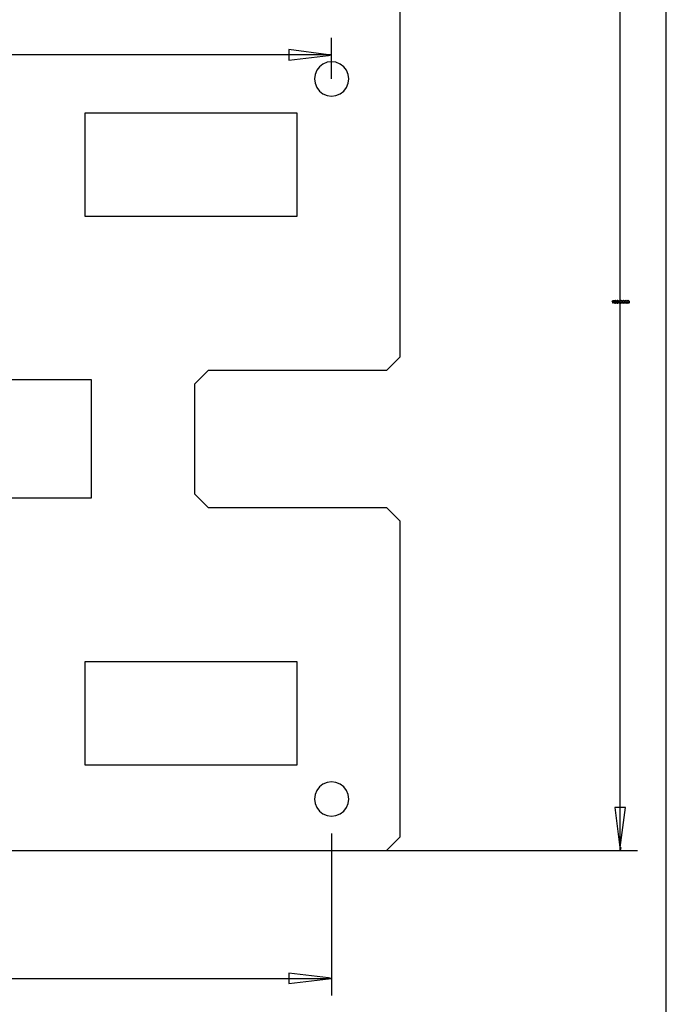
# Model space of a CAD drawing. Extents: x -1077 to 53, y -1488 to -1083.
# Tile 40 of 45: x -657 to -620, y -1308 to -1250. Entities that reach past the tile are written whole.
import ezdxf

# ---------------------------------------------------------------- set-up
doc = ezdxf.new("R2010")
doc.units = 0
doc.layers.add('Layer0', color=7, linetype='Continuous', true_color=0xffffff)
doc.layers.add('MTEXT', color=7, linetype='Continuous', true_color=0xffffff)

msp = doc.modelspace()

# ---------------------------------------------------------------- linework, layer by layer
at = {"layer": 'Layer0'}
for p, q in [((-619.56, -1373.814), (-619.56, -1137.064)), ((-622.248, -1266.467), (-622.248, -1237.147)), ((-635.091, -1269.847), (-635.091, -1242.647)), ((-639.091, -1252.069), (-639.091, -1251.249)), ((-641.591, -1252.249), (-658.597, -1252.249)), ((-639.271, -1252.249), (-641.591, -1251.939)), ((-641.591, -1251.939), (-641.591, -1252.249)), ((-639.271, -1252.249), (-641.591, -1252.249)), ((-641.591, -1252.249), (-641.591, -1252.559)), ((-641.591, -1252.559), (-639.271, -1252.279)), ((-639.271, -1252.219), (-639.091, -1252.249)), ((-639.271, -1252.249), (-639.271, -1252.219)), ((-639.091, -1252.249), (-639.271, -1252.249)), ((-639.271, -1252.279), (-639.271, -1252.249)), ((-639.271, -1252.279), (-639.091, -1252.249)), ((-639.091, -1252.249), (-639.091, -1252.069)), ((-639.091, -1252.647), (-639.091, -1252.249)), ((-639.591, -1252.781), (-639.798, -1252.94)), ((-639.35, -1252.681), (-639.591, -1252.781)), ((-639.091, -1252.647), (-639.35, -1252.681)), ((-639.091, -1253.585), (-639.091, -1252.647)), ((-638.832, -1252.681), (-639.091, -1252.647)), ((-638.591, -1252.781), (-638.832, -1252.681)), ((-638.384, -1252.94), (-638.591, -1252.781)), ((-640.057, -1253.388), (-640.091, -1253.647)), ((-639.957, -1253.147), (-640.057, -1253.388)), ((-639.798, -1252.94), (-639.957, -1253.147)), ((-638.225, -1253.147), (-638.384, -1252.94)), ((-638.125, -1253.388), (-638.225, -1253.147)), ((-638.091, -1253.647), (-638.125, -1253.388)), ((-640.091, -1253.647), (-640.057, -1253.906)), ((-640.057, -1253.906), (-639.957, -1254.147)), ((-639.091, -1253.647), (-639.091, -1253.585)), ((-638.225, -1254.147), (-638.125, -1253.906)), ((-638.125, -1253.906), (-638.091, -1253.647)), ((-639.957, -1254.147), (-639.798, -1254.354)), ((-639.798, -1254.354), (-639.591, -1254.513)), ((-639.591, -1254.513), (-639.35, -1254.613)), ((-639.35, -1254.613), (-639.091, -1254.647)), ((-639.091, -1254.647), (-638.832, -1254.613)), ((-638.832, -1254.613), (-638.591, -1254.513)), ((-638.591, -1254.513), (-638.384, -1254.354)), ((-638.384, -1254.354), (-638.225, -1254.147)), ((-641.091, -1255.647), (-653.491, -1255.647)), ((-653.491, -1255.647), (-653.491, -1261.647)), ((-641.091, -1261.647), (-641.091, -1255.647)), ((-653.491, -1261.647), (-641.091, -1261.647)), ((-622.248, -1266.827), (-622.248, -1266.467)), ((-622.248, -1296.147), (-622.248, -1266.827)), ((-635.891, -1270.647), (-635.091, -1269.847)), ((-647.091, -1271.447), (-646.291, -1270.647)), ((-635.891, -1270.647), (-646.291, -1270.647)), ((-653.091, -1271.207), (-671.091, -1271.207)), ((-653.091, -1278.087), (-653.091, -1271.207)), ((-647.091, -1271.447), (-647.091, -1277.847)), ((-671.091, -1278.087), (-653.091, -1278.087)), ((-646.291, -1278.647), (-647.091, -1277.847)), ((-646.291, -1278.647), (-635.891, -1278.647)), ((-635.091, -1279.447), (-635.891, -1278.647)), ((-635.091, -1297.847), (-635.091, -1279.447)), ((-641.091, -1287.647), (-653.491, -1287.647)), ((-653.491, -1287.647), (-653.491, -1293.647)), ((-641.091, -1293.647), (-641.091, -1287.647)), ((-653.491, -1293.647), (-641.091, -1293.647)), ((-639.591, -1294.781), (-639.798, -1294.94)), ((-639.35, -1294.681), (-639.591, -1294.781)), ((-639.091, -1294.647), (-639.35, -1294.681)), ((-638.832, -1294.681), (-639.091, -1294.647)), ((-638.591, -1294.781), (-638.832, -1294.681)), ((-638.384, -1294.94), (-638.591, -1294.781)), ((-640.057, -1295.388), (-640.091, -1295.647)), ((-639.957, -1295.147), (-640.057, -1295.388)), ((-639.798, -1294.94), (-639.957, -1295.147)), ((-638.225, -1295.147), (-638.384, -1294.94)), ((-638.125, -1295.388), (-638.225, -1295.147)), ((-638.091, -1295.647), (-638.125, -1295.388)), ((-640.091, -1295.647), (-640.057, -1295.906)), ((-640.057, -1295.906), (-639.957, -1296.147)), ((-638.225, -1296.147), (-638.125, -1295.906)), ((-638.125, -1295.906), (-638.091, -1295.647)), ((-639.957, -1296.147), (-639.798, -1296.354)), ((-639.798, -1296.354), (-639.591, -1296.513)), ((-639.591, -1296.513), (-639.35, -1296.613)), ((-638.832, -1296.613), (-638.591, -1296.513)), ((-638.591, -1296.513), (-638.384, -1296.354)), ((-638.384, -1296.354), (-638.225, -1296.147)), ((-622.558, -1296.147), (-622.278, -1298.467)), ((-622.248, -1296.147), (-622.558, -1296.147)), ((-622.248, -1298.467), (-621.938, -1296.147)), ((-622.248, -1298.467), (-622.248, -1296.147)), ((-621.938, -1296.147), (-622.248, -1296.147)), ((-639.35, -1296.613), (-639.091, -1296.647)), ((-639.091, -1296.647), (-638.832, -1296.613)), ((-639.091, -1297.647), (-639.091, -1297.71)), ((-639.091, -1297.71), (-639.091, -1298.647)), ((-635.891, -1298.647), (-635.091, -1297.847)), ((-679.491, -1298.647), (-639.091, -1298.647)), ((-639.091, -1298.647), (-639.091, -1306.101)), ((-639.091, -1298.647), (-635.891, -1298.647)), ((-635.891, -1298.647), (-635.829, -1298.647)), ((-635.829, -1298.647), (-622.248, -1298.647)), ((-622.278, -1298.467), (-622.248, -1298.467)), ((-622.278, -1298.467), (-622.248, -1298.647)), ((-622.248, -1298.647), (-622.248, -1298.467)), ((-622.218, -1298.467), (-622.248, -1298.647)), ((-622.248, -1298.467), (-622.218, -1298.467)), ((-622.248, -1298.647), (-622.068, -1298.647)), ((-622.068, -1298.647), (-621.248, -1298.647)), ((-658.597, -1306.101), (-641.591, -1306.101)), ((-641.591, -1305.791), (-641.591, -1306.101)), ((-639.271, -1306.071), (-641.591, -1305.791)), ((-641.591, -1306.101), (-641.591, -1306.411)), ((-641.591, -1306.101), (-639.271, -1306.101)), ((-641.591, -1306.411), (-639.271, -1306.131)), ((-639.091, -1306.101), (-639.271, -1306.071)), ((-639.271, -1306.101), (-639.271, -1306.071)), ((-639.271, -1306.131), (-639.271, -1306.101)), ((-639.271, -1306.101), (-639.091, -1306.101)), ((-639.271, -1306.131), (-639.091, -1306.101)), ((-639.091, -1306.101), (-639.091, -1306.281)), ((-639.091, -1306.281), (-639.091, -1307.101))]:
    msp.add_line(p, q, dxfattribs=at)
at = {"layer": 'MTEXT'}
for p, q in [((-622.717, -1266.601), (-622.686, -1266.581)), ((-622.717, -1266.622), (-622.717, -1266.601)), ((-622.695, -1266.611), (-622.717, -1266.622)), ((-622.674, -1266.596), (-622.695, -1266.611)), ((-622.686, -1266.581), (-622.666, -1266.557)), ((-622.674, -1266.735), (-622.674, -1266.596)), ((-622.666, -1266.557), (-622.652, -1266.557)), ((-622.652, -1266.557), (-622.652, -1266.735)), ((-622.598, -1266.652), (-622.579, -1266.577)), ((-622.58, -1266.718), (-622.598, -1266.652)), ((-622.579, -1266.577), (-622.534, -1266.557)), ((-622.57, -1266.602), (-622.576, -1266.643)), ((-622.576, -1266.643), (-622.557, -1266.626)), ((-622.562, -1266.65), (-622.573, -1266.677)), ((-622.573, -1266.677), (-622.568, -1266.699)), ((-622.554, -1266.581), (-622.57, -1266.602)), ((-622.537, -1266.639), (-622.562, -1266.65)), ((-622.557, -1266.626), (-622.533, -1266.62)), ((-622.535, -1266.575), (-622.554, -1266.581)), ((-622.513, -1266.65), (-622.537, -1266.639)), ((-622.514, -1266.584), (-622.535, -1266.575)), ((-622.534, -1266.557), (-622.5, -1266.569)), ((-622.533, -1266.62), (-622.496, -1266.636)), ((-622.505, -1266.603), (-622.514, -1266.584)), ((-622.503, -1266.678), (-622.513, -1266.65)), ((-622.513, -1266.709), (-622.503, -1266.678)), ((-622.484, -1266.601), (-622.505, -1266.603)), ((-622.5, -1266.569), (-622.484, -1266.601)), ((-622.496, -1266.636), (-622.481, -1266.677)), ((-622.481, -1266.677), (-622.488, -1266.708)), ((-622.459, -1266.647), (-622.453, -1266.597)), ((-622.442, -1266.719), (-622.459, -1266.647)), ((-622.453, -1266.597), (-622.433, -1266.567)), ((-622.426, -1266.588), (-622.437, -1266.647)), ((-622.437, -1266.647), (-622.427, -1266.705)), ((-622.433, -1266.567), (-622.401, -1266.557)), ((-622.402, -1266.575), (-622.426, -1266.588)), ((-622.376, -1266.589), (-622.402, -1266.575)), ((-622.401, -1266.557), (-622.376, -1266.563)), ((-622.376, -1266.563), (-622.359, -1266.579)), ((-622.366, -1266.647), (-622.376, -1266.589)), ((-622.376, -1266.705), (-622.366, -1266.647)), ((-622.359, -1266.579), (-622.348, -1266.606)), ((-622.344, -1266.647), (-622.35, -1266.698)), ((-622.348, -1266.606), (-622.344, -1266.647)), ((-622.253, -1266.647), (-622.246, -1266.597)), ((-622.235, -1266.719), (-622.253, -1266.647)), ((-622.246, -1266.597), (-622.227, -1266.567)), ((-622.219, -1266.588), (-622.231, -1266.647)), ((-622.231, -1266.647), (-622.22, -1266.705)), ((-622.227, -1266.567), (-622.195, -1266.557)), ((-622.195, -1266.575), (-622.219, -1266.588)), ((-622.195, -1266.557), (-622.17, -1266.563)), ((-622.17, -1266.589), (-622.195, -1266.575)), ((-622.17, -1266.563), (-622.152, -1266.579)), ((-622.16, -1266.647), (-622.17, -1266.589)), ((-622.17, -1266.705), (-622.16, -1266.647)), ((-622.152, -1266.579), (-622.142, -1266.606)), ((-622.138, -1266.647), (-622.144, -1266.698)), ((-622.142, -1266.606), (-622.138, -1266.647)), ((-622.115, -1266.647), (-622.109, -1266.597)), ((-622.098, -1266.719), (-622.115, -1266.647)), ((-622.109, -1266.597), (-622.09, -1266.567)), ((-622.082, -1266.588), (-622.093, -1266.647)), ((-622.093, -1266.647), (-622.083, -1266.705)), ((-622.09, -1266.567), (-622.058, -1266.557)), ((-622.058, -1266.575), (-622.082, -1266.588)), ((-622.058, -1266.557), (-622.033, -1266.563)), ((-622.033, -1266.589), (-622.058, -1266.575)), ((-622.033, -1266.563), (-622.015, -1266.579)), ((-622.022, -1266.647), (-622.033, -1266.589)), ((-622.033, -1266.705), (-622.022, -1266.647)), ((-622.015, -1266.579), (-622.004, -1266.606)), ((-622, -1266.647), (-622.006, -1266.698)), ((-622.004, -1266.606), (-622, -1266.647)), ((-621.978, -1266.647), (-621.971, -1266.597)), ((-621.96, -1266.719), (-621.978, -1266.647)), ((-621.971, -1266.597), (-621.952, -1266.567)), ((-621.944, -1266.588), (-621.956, -1266.647)), ((-621.956, -1266.647), (-621.945, -1266.705)), ((-621.952, -1266.567), (-621.92, -1266.557)), ((-621.92, -1266.575), (-621.944, -1266.588)), ((-621.92, -1266.557), (-621.895, -1266.563)), ((-621.895, -1266.589), (-621.92, -1266.575)), ((-621.895, -1266.563), (-621.877, -1266.579)), ((-621.885, -1266.647), (-621.895, -1266.589)), ((-621.895, -1266.705), (-621.885, -1266.647)), ((-621.877, -1266.579), (-621.866, -1266.606)), ((-621.863, -1266.647), (-621.869, -1266.698)), ((-621.866, -1266.606), (-621.863, -1266.647)), ((-621.84, -1266.647), (-621.834, -1266.597)), ((-621.823, -1266.719), (-621.84, -1266.647)), ((-621.834, -1266.597), (-621.815, -1266.567)), ((-621.807, -1266.588), (-621.818, -1266.647)), ((-621.818, -1266.647), (-621.808, -1266.705)), ((-621.815, -1266.567), (-621.783, -1266.557)), ((-621.783, -1266.575), (-621.807, -1266.588)), ((-621.783, -1266.557), (-621.758, -1266.563)), ((-621.758, -1266.589), (-621.783, -1266.575)), ((-621.758, -1266.563), (-621.74, -1266.579)), ((-621.747, -1266.647), (-621.758, -1266.589)), ((-621.758, -1266.705), (-621.747, -1266.647)), ((-621.74, -1266.579), (-621.729, -1266.606)), ((-621.725, -1266.647), (-621.731, -1266.698)), ((-621.729, -1266.606), (-621.725, -1266.647)), ((-622.652, -1266.735), (-622.674, -1266.735)), ((-622.536, -1266.738), (-622.58, -1266.718)), ((-622.568, -1266.699), (-622.555, -1266.714)), ((-622.555, -1266.714), (-622.537, -1266.72)), ((-622.537, -1266.72), (-622.513, -1266.709)), ((-622.508, -1266.73), (-622.536, -1266.738)), ((-622.488, -1266.708), (-622.508, -1266.73)), ((-622.401, -1266.738), (-622.442, -1266.719)), ((-622.427, -1266.705), (-622.401, -1266.72)), ((-622.401, -1266.72), (-622.376, -1266.705)), ((-622.369, -1266.727), (-622.401, -1266.738)), ((-622.35, -1266.698), (-622.369, -1266.727)), ((-622.309, -1266.735), (-622.309, -1266.71)), ((-622.309, -1266.71), (-622.285, -1266.71)), ((-622.285, -1266.735), (-622.309, -1266.735)), ((-622.285, -1266.71), (-622.285, -1266.735)), ((-622.195, -1266.738), (-622.235, -1266.719)), ((-622.22, -1266.705), (-622.195, -1266.72)), ((-622.195, -1266.72), (-622.17, -1266.705)), ((-622.163, -1266.727), (-622.195, -1266.738)), ((-622.144, -1266.698), (-622.163, -1266.727)), ((-622.058, -1266.738), (-622.098, -1266.719)), ((-622.083, -1266.705), (-622.058, -1266.72)), ((-622.058, -1266.72), (-622.033, -1266.705)), ((-622.026, -1266.727), (-622.058, -1266.738)), ((-622.006, -1266.698), (-622.026, -1266.727)), ((-621.92, -1266.738), (-621.96, -1266.719)), ((-621.945, -1266.705), (-621.92, -1266.72)), ((-621.92, -1266.72), (-621.895, -1266.705)), ((-621.888, -1266.727), (-621.92, -1266.738)), ((-621.869, -1266.698), (-621.888, -1266.727)), ((-621.783, -1266.738), (-621.823, -1266.719)), ((-621.808, -1266.705), (-621.783, -1266.72)), ((-621.783, -1266.72), (-621.758, -1266.705)), ((-621.751, -1266.727), (-621.783, -1266.738)), ((-621.731, -1266.698), (-621.751, -1266.727))]:
    msp.add_line(p, q, dxfattribs=at)

doc.saveas('drawing.dxf')
